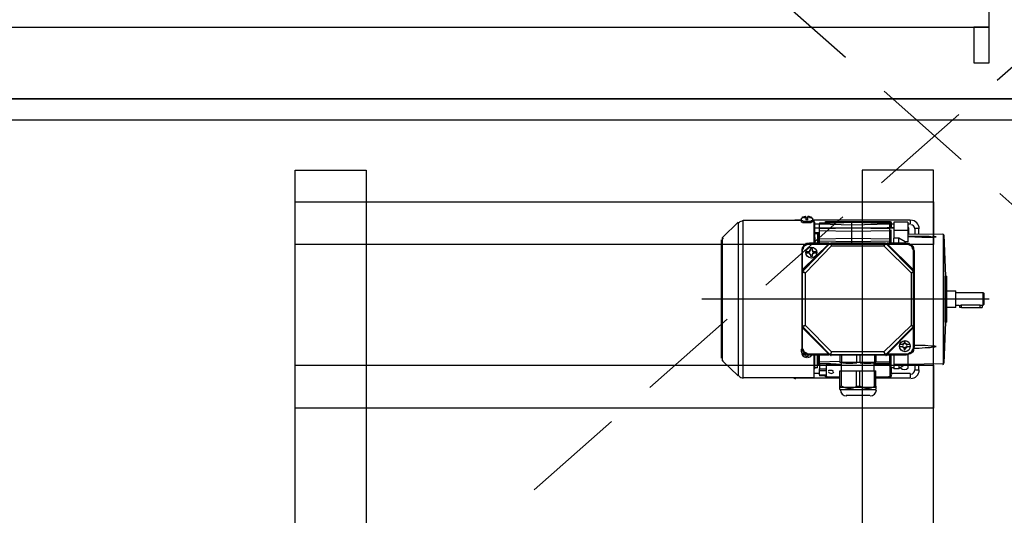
# Model space of a CAD drawing. Header units: millimetres. Extents: x -115221 to 194496, y -122556 to 375476.
# Tile 15 of 169: x 107851 to 108448, y -118982 to -118682. Entities that reach past the tile are written whole.
import ezdxf

# ---------------------------------------------------------------- set-up
doc = ezdxf.new("R2010")
doc.units = ezdxf.units.MM
doc.set_wipeout_variables(frame=1)
doc.linetypes.add('HIDDEN', pattern=[0.375, 0.25, -0.125])
doc.layers.add('AC-CHW AHU', color=1, linetype='Continuous')
doc.layers.add('AC-TRAP DOOR', color=36, linetype='Continuous')

# ---------------------------------------------------------------- blocks, each defined once
blk = doc.blocks.new('4TR (1600 CFM) LHS')
blk.add_wipeout([(-19.486, 0), (-19.486, 10.166), (-20.514, 10.166), (-20.514, 12.665), (-21.154, 12.665), (-21.154, 10.841), (-21.309, 10.841), (-21.309, 12.844), (-20.514, 12.844), (-20.514, 24.645), (-21.309, 24.645), (-21.309, 26.636), (-21.154, 26.636), (-21.154, 24.812), (-20.514, 24.812), (-20.514, 27.311), (-19.486, 27.311), (-19.486, 38.311), (-7.293, 38.311), (-7.293, 40.039), (6.265, 40.039), (6.265, 38.311), (19.486, 38.311), (19.486, 0.078)]).dxf.layer = 'AC-CHW AHU'
at = {"layer": 'AC-CHW AHU', "color": 8}
for points in [[(-8.136, 33.905), (-8.136, 13.273), (-6.432, 13.273), (-6.432, 33.905)], [(7.108, 33.905), (7.108, 13.273), (5.41, 13.273), (5.41, 33.905)], [(-8.136, 18.952), (7.108, 18.952), (7.108, 17.93), (-8.136, 17.93)], [(-7.126, 18.127), (-7.126, 18.127)], [(-5.608, 18.216), (-5.608, 18.216)], [(-4.842, 18.234), (-4.842, 18.234)], [(-7.461, 17.912), (-7.461, 17.912)], [(-5.745, 18.067), (-5.745, 18.067)], [(-5.625, 18.067), (-5.625, 18.067)], [(-5.578, 17.912), (-5.578, 17.912)], [(-6.988, 17.684), (-6.988, 17.684)], [(-6.988, 17.684), (-6.988, 17.684)], [(-6.755, 17.864), (-6.755, 17.864)], [(-5.9, 17.864), (-5.9, 17.864)], [(-5.685, 17.684), (-5.685, 17.684)], [(-5.685, 17.684), (-5.685, 17.684)], [(-5.147, 17.696), (-5.147, 17.696)], [(-5.135, 17.696), (-5.135, 17.696)], [(-5.087, 17.696), (-5.087, 17.696)], [(-5.087, 17.696), (-5.087, 17.696)], [(-5.087, 17.696), (-5.087, 17.696)], [(-5.075, 17.684), (-5.075, 17.684)], [(-5.075, 17.684), (-5.075, 17.684)], [(-5.075, 17.684), (-5.075, 17.684)], [(-7.491, 17.499), (-7.491, 17.499)], [(-7.491, 17.481), (-7.491, 17.481)], [(-7.491, 17.439), (-7.491, 17.439)], [(-7.491, 17.439), (-7.491, 17.439)], [(-7.461, 17.421), (-7.461, 17.421)], [(-7.431, 17.421), (-7.431, 17.421)], [(-7.401, 17.499), (-7.401, 17.499)], [(-7.401, 17.481), (-7.401, 17.481)], [(-7.401, 17.439), (-7.401, 17.439)], [(-7.401, 17.439), (-7.401, 17.439)], [(-4.998, 17.499), (-4.998, 17.499)], [(-7.658, 17.009), (-7.658, 17.009)], [(-7.658, 17.009), (-7.658, 17.009)], [(-5.01, 17.039), (-5.01, 17.039)], [(-4.998, 17.039), (-4.998, 17.039)], [(-7.658, 15.706), (-7.658, 15.706)], [(-7.658, 15.694), (-7.658, 15.694)], [(-4.998, 15.706), (-4.998, 15.706)], [(-4.998, 15.706), (-4.998, 15.706)], [(-4.998, 15.694), (-4.998, 15.694)], [(-8.136, 15.048), (7.108, 15.048), (7.108, 14.026), (-8.136, 14.026)], [(-5.255, 15.251), (-5.255, 15.251)], [(-5.243, 15.281), (-5.243, 15.281)], [(-5.243, 15.281), (-5.243, 15.281)], [(-5.243, 15.186), (-5.243, 15.186)], [(-5.243, 15.186), (-5.243, 15.186)], [(-5.195, 15.281), (-5.195, 15.281)], [(-5.195, 15.186), (-5.195, 15.186)], [(-4.998, 15.203), (-4.998, 15.203)], [(-6.988, 15.018), (-6.988, 15.018)], [(-6.988, 15.018), (-6.988, 15.018)], [(-6.988, 15.018), (-6.988, 15.018)], [(-6.988, 15.018), (-6.988, 15.018)], [(-5.685, 15.018), (-5.685, 15.018)], [(-5.637, 15.036), (-5.637, 15.036)], [(-5.637, 15.018), (-5.637, 15.018)], [(-5.165, 14.39), (-5.165, 14.39)], [(-5.147, 14.39), (-5.147, 14.39)], [(-5.147, 14.39), (-5.147, 14.39)], [(-5.147, 14.39), (-5.147, 14.39)], [(-5.147, 14.379), (-5.147, 14.379)], [(-5.147, 14.379), (-5.147, 14.379)], [(-5.147, 14.379), (-5.147, 14.379)], [(-5.135, 14.379), (-5.135, 14.379)], [(-5.135, 14.379), (-5.135, 14.379)], [(-5.087, 14.39), (-5.087, 14.39)], [(-5.087, 14.39), (-5.087, 14.39)], [(-5.087, 14.379), (-5.087, 14.379)], [(-5.087, 14.379), (-5.087, 14.379)], [(-5.087, 14.379), (-5.087, 14.379)], [(-5.075, 14.39), (-5.075, 14.39)], [(-5.075, 14.39), (-5.075, 14.39)], [(-5.075, 14.39), (-5.075, 14.39)], [(-5.075, 14.39), (-5.075, 14.39)], [(-5.075, 14.379), (-5.075, 14.379)], [(-5.075, 14.379), (-5.075, 14.379)], [(-5.075, 14.379), (-5.075, 14.379)], [(-4.842, 14.468), (-4.842, 14.468)], [(-18.464, 11.568), (-18.464, 12.076), (18.458, 12.076), (18.458, 11.568)], [(-9.463, 9.858), (-9.099, 9.858), (-9.099, 10.713), (-9.463, 10.713)], [(17.938, 3.671), (17.938, 9.858), (-9.463, 9.858), (-9.463, 3.671)]]:
    blk.add_lwpolyline(points, close=True, dxfattribs=at)
for points in [[(-6.05, 18.647), (-6.618, 18.647), (-6.618, 18.647)], [(-5.9, 18.509), (-6.755, 18.509), (-6.755, 18.509)], [(-6.755, 18.462), (-6.755, 18.509), (-6.755, 18.509)], [(-6.755, 18.462), (-6.54, 18.462), (-6.54, 18.462)], [(-6.755, 18.432), (-6.755, 18.462), (-6.755, 18.462)], [(-6.725, 18.432), (-6.755, 18.432), (-6.755, 18.432)], [(-6.755, 18.432), (-6.755, 18.067), (-6.755, 18.067)], [(-6.725, 18.432), (-6.725, 18.067), (-6.725, 18.067)], [(-6.54, 18.462), (-6.116, 18.462), (-6.116, 18.462)], [(-6.295, 18.432), (-6.373, 18.432), (-6.373, 18.432)], [(-6.373, 18.432), (-6.373, 18.067), (-6.373, 18.067)], [(-6.295, 18.432), (-6.295, 18.067), (-6.295, 18.067)], [(-6.116, 18.462), (-5.9, 18.462), (-5.9, 18.462)], [(-5.9, 18.432), (-5.942, 18.432), (-5.942, 18.432)], [(-5.942, 18.432), (-5.942, 18.067), (-5.942, 18.067)], [(-5.9, 18.509), (-5.9, 18.462), (-5.9, 18.462)], [(-5.9, 18.462), (-5.9, 18.432), (-5.9, 18.432)], [(-5.9, 18.432), (-5.9, 18.067), (-5.9, 18.067)], [(-6.755, 18.234), (-7.58, 18.234), (-7.58, 18.234)], [(-7.58, 18.127), (-7.58, 18.234), (-7.58, 18.234)], [(-7.58, 18.127), (-7.126, 18.127), (-7.126, 18.127)], [(-7.126, 17.989), (-7.126, 18.127), (-7.126, 18.127)], [(-7.126, 18.127), (-7.09, 17.93), (-7.09, 17.93)], [(-7.078, 18.205), (-7.108, 18.205), (-7.108, 18.205)], [(-7.09, 18.097), (-7.108, 18.205), (-7.108, 18.205)], [(-7.09, 18.205), (-7.078, 18.205), (-7.06, 18.205), (-7.06, 18.216), (-7.048, 18.216)], [(-7.09, 17.941), (-7.09, 18.205), (-7.09, 18.205)], [(-7.048, 18.216), (-6.755, 18.216), (-6.755, 18.216)], [(-4.842, 18.234), (-5.9, 18.234), (-5.9, 18.234)], [(-5.9, 18.216), (-5.608, 18.216), (-5.608, 18.216)], [(-5.608, 18.216), (-5.596, 18.216), (-5.596, 18.205), (-5.578, 18.205)], [(-5.578, 18.205), (-5.578, 17.941), (-5.578, 17.941)], [(-5.56, 18.205), (-5.578, 18.205), (-5.578, 18.205)], [(-5.578, 18.187), (-5.41, 18.187), (-5.41, 18.187)], [(-5.41, 18.157), (-5.578, 18.157), (-5.578, 18.157)], [(-5.56, 18.205), (-5.56, 18.187), (-5.56, 18.187)], [(-5.41, 18.157), (-5.41, 18.187), (-5.41, 18.187)], [(-5.41, 18.157), (-5.41, 18.067), (-5.41, 18.067)], [(-5.41, 18.127), (-5.285, 18.127), (-5.285, 18.127)], [(-5.285, 18.234), (-5.285, 17.684), (-5.285, 17.684)], [(-5.285, 18.234), (-3.587, 18.234), (-3.587, 18.234)], [(-3.587, 18.234), (-3.587, 14.468), (-3.587, 14.468)], [(-3.467, 14.516), (-3.467, 18.187), (-3.467, 18.187)], [(-3.467, 18.187), (-3.097, 17.822), (-3.097, 17.822)], [(-8.423, 16.901), (-8.381, 17.882), (-8.381, 17.882)], [(-8.381, 17.882), (-8.381, 14.821), (-8.381, 14.821)], [(-8.363, 17.9), (-7.461, 17.912), (-7.461, 17.912)], [(-8.363, 14.803), (-8.363, 17.9), (-8.363, 17.9)], [(-7.784, 18.037), (-7.784, 17.912), (-7.784, 17.912)], [(-7.688, 18.037), (-7.784, 18.037), (-7.784, 18.037)], [(-7.688, 17.912), (-7.688, 18.037), (-7.688, 18.037)], [(-7.521, 17.912), (-7.521, 17.989), (-7.521, 17.989)], [(-7.521, 17.684), (-7.521, 17.912), (-7.521, 17.912)], [(-7.521, 17.912), (-7.186, 17.912), (-7.186, 17.912)], [(-7.461, 17.912), (-7.305, 18.019), (-7.305, 18.019)], [(-7.305, 17.912), (-7.305, 18.019), (-7.305, 18.019)], [(-7.305, 18.019), (-7.186, 18.019), (-7.186, 18.019)], [(-7.186, 17.912), (-7.186, 18.019), (-7.186, 18.019)], [(-7.186, 17.989), (-7.126, 17.989), (-7.126, 17.989)], [(-7.186, 17.684), (-7.186, 17.912), (-7.186, 17.912)], [(-7.126, 17.989), (-7.126, 17.684), (-7.126, 17.684)], [(-7.126, 17.912), (-7.108, 17.912), (-7.108, 17.912)], [(-7.108, 17.93), (-7.108, 17.684), (-7.108, 17.684)], [(-7.108, 17.93), (-7.09, 17.93), (-7.09, 17.93)], [(-7.048, 17.93), (-7.06, 17.93), (-7.078, 17.93), (-7.09, 17.941)], [(-7.09, 17.941), (-7.09, 17.912), (-7.09, 17.912)], [(-7.09, 17.9), (-7.09, 17.912), (-7.09, 17.912)], [(-7.048, 17.912), (-7.06, 17.912), (-7.078, 17.912), (-7.09, 17.912)], [(-7.09, 17.9), (-7.09, 17.852), (-7.09, 17.852)], [(-7.09, 17.9), (-6.893, 17.9), (-6.707, 17.9)], [(-7.048, 17.912), (-7.048, 17.93), (-7.048, 17.93)], [(-6.707, 17.93), (-7.048, 17.93), (-7.048, 17.93)], [(-6.707, 17.912), (-7.048, 17.912), (-7.048, 17.912)], [(-6.725, 18.067), (-6.755, 18.067), (-6.755, 18.067)], [(-6.373, 18.067), (-6.725, 18.067), (-6.725, 18.067)], [(-6.707, 17.864), (-6.707, 18.067), (-6.707, 18.067)], [(-6.295, 18.067), (-6.373, 18.067), (-6.373, 18.067)], [(-5.942, 18.067), (-6.295, 18.067), (-6.295, 18.067)], [(-5.9, 18.067), (-5.942, 18.067), (-5.942, 18.067)], [(-5.942, 18.067), (-5.942, 17.864), (-5.942, 17.864)], [(-5.608, 17.93), (-5.942, 17.93), (-5.942, 17.93)], [(-5.942, 17.912), (-5.685, 17.9), (-5.41, 17.9)], [(-5.608, 17.912), (-5.942, 17.912), (-5.942, 17.912)], [(-5.625, 18.067), (-5.637, 18.067), (-5.637, 18.049), (-5.655, 18.049), (-5.667, 18.049), (-5.685, 18.049), (-5.703, 18.049), (-5.715, 18.049), (-5.715, 18.067), (-5.733, 18.067), (-5.745, 18.067)], [(-5.578, 17.941), (-5.578, 17.93), (-5.596, 17.93), (-5.608, 17.93)], [(-5.608, 17.93), (-5.608, 17.912), (-5.608, 17.912)], [(-5.578, 17.912), (-5.596, 17.912), (-5.608, 17.912)], [(-5.578, 18.067), (-5.41, 18.067), (-5.41, 18.067)], [(-5.41, 18.019), (-5.578, 18.019), (-5.578, 18.019)], [(-5.578, 17.912), (-5.578, 17.941), (-5.578, 17.941)], [(-5.41, 18.067), (-5.41, 18.019), (-5.41, 18.019)], [(-5.41, 17.9), (-5.41, 18.019), (-5.41, 18.019)], [(-5.41, 17.93), (-5.392, 17.93), (-5.392, 17.93)], [(-5.41, 17.9), (-5.41, 17.852), (-5.41, 17.852)], [(-5.392, 17.93), (-5.392, 17.684), (-5.392, 17.684)], [(-5.392, 17.912), (-5.362, 17.912), (-5.362, 17.912)], [(-5.362, 17.989), (-5.362, 17.684), (-5.362, 17.684)], [(-5.362, 17.989), (-5.303, 17.989), (-5.303, 17.989)], [(-5.303, 18.019), (-5.303, 17.9), (-5.303, 17.9)], [(-5.303, 18.019), (-5.285, 18.019), (-5.285, 18.019)], [(-5.285, 17.9), (-5.303, 17.9), (-5.303, 17.9)], [(-5.303, 17.9), (-5.303, 17.684), (-5.303, 17.684)], [(-7.676, 17.499), (-7.658, 17.529), (-7.658, 17.577), (-7.646, 17.607), (-7.616, 17.637), (-7.58, 17.655), (-7.55, 17.666), (-7.521, 17.684), (-7.473, 17.684)], [(-6.988, 17.684), (-7.658, 17.009), (-7.658, 17.009)], [(-7.658, 17.009), (-6.988, 17.684), (-6.988, 17.684)], [(-7.658, 17.499), (-7.658, 17.529), (-7.646, 17.559), (-7.628, 17.607), (-7.616, 17.619), (-7.58, 17.655), (-7.55, 17.666), (-7.509, 17.684), (-7.473, 17.684)], [(-7.03, 17.666), (-7.646, 17.039), (-7.646, 17.039)], [(-7.646, 17.499), (-7.646, 17.529), (-7.628, 17.559), (-7.616, 17.589), (-7.598, 17.619), (-7.568, 17.637), (-7.538, 17.655), (-7.509, 17.666), (-7.473, 17.666)], [(-7.473, 17.684), (-7.479, 17.684), (-7.479, 17.684)], [(-7.473, 17.684), (-5.177, 17.684), (-5.177, 17.684)], [(-7.03, 17.684), (-7.473, 17.684), (-7.473, 17.684)], [(-7.473, 17.666), (-7.473, 17.684), (-7.473, 17.684)], [(-7.473, 17.666), (-7.03, 17.666), (-7.03, 17.666)], [(-7.09, 17.852), (-7.09, 17.684), (-7.09, 17.684)], [(-6.755, 17.852), (-7.09, 17.852), (-7.09, 17.852)], [(-7.03, 17.684), (-7.018, 17.684), (-7, 17.684), (-6.988, 17.684)], [(-7.03, 17.666), (-7.03, 17.684), (-7.03, 17.684)], [(-7.03, 17.666), (-7.018, 17.666), (-7, 17.666), (-7, 17.684), (-6.988, 17.684)], [(-6.953, 17.607), (-6.988, 17.684), (-6.988, 17.684)], [(-6.988, 17.684), (-6.953, 17.607), (-6.953, 17.607)], [(-5.685, 17.684), (-6.988, 17.684), (-6.988, 17.684)], [(-6.755, 17.864), (-6.54, 17.864), (-6.54, 17.864)], [(-6.755, 17.684), (-6.755, 17.864), (-6.755, 17.864)], [(-6.755, 17.864), (-6.725, 17.864), (-6.725, 17.864)], [(-6.725, 17.684), (-6.725, 17.864), (-6.725, 17.864)], [(-6.54, 17.864), (-6.116, 17.864), (-6.116, 17.864)], [(-6.373, 17.684), (-6.373, 17.864), (-6.373, 17.864)], [(-6.373, 17.864), (-6.295, 17.864), (-6.295, 17.864)], [(-6.295, 17.684), (-6.295, 17.864), (-6.295, 17.864)], [(-6.116, 17.864), (-5.9, 17.864), (-5.9, 17.864)], [(-5.942, 17.684), (-5.942, 17.864), (-5.942, 17.864)], [(-5.942, 17.864), (-5.9, 17.864), (-5.9, 17.864)], [(-5.9, 17.684), (-5.9, 17.864), (-5.9, 17.864)], [(-5.41, 17.852), (-5.9, 17.834), (-5.9, 17.834)], [(-5.703, 17.607), (-5.667, 17.684), (-5.667, 17.684)], [(-5.685, 17.684), (-5.703, 17.607), (-5.703, 17.607)], [(-5.685, 17.684), (-5.667, 17.684), (-5.655, 17.684), (-5.637, 17.684)], [(-5.667, 17.684), (-5.673, 17.684), (-5.673, 17.684)], [(-5.667, 17.684), (-5.673, 17.684), (-5.673, 17.684)], [(-5.01, 17.009), (-5.667, 17.684), (-5.667, 17.684)], [(-5.667, 17.684), (-4.998, 17.009), (-4.998, 17.009)], [(-5.667, 17.684), (-5.655, 17.666), (-5.637, 17.666)], [(-5.177, 17.684), (-5.637, 17.684), (-5.637, 17.684)], [(-5.637, 17.684), (-5.637, 17.666), (-5.637, 17.666)], [(-5.01, 17.039), (-5.637, 17.666), (-5.637, 17.666)], [(-5.637, 17.666), (-5.177, 17.666), (-5.177, 17.666)], [(-5.41, 17.852), (-5.41, 17.684), (-5.41, 17.684)], [(-5.177, 17.684), (-5.183, 17.684), (-5.183, 17.684)], [(-5.177, 17.684), (-5.147, 17.684), (-5.105, 17.666), (-5.075, 17.655), (-5.04, 17.637), (-5.028, 17.607), (-5.01, 17.577), (-4.998, 17.529), (-4.998, 17.499)], [(-5.177, 17.684), (-5.147, 17.684), (-5.117, 17.666), (-5.087, 17.655), (-5.058, 17.619), (-5.028, 17.607), (-5.01, 17.559), (-4.998, 17.529), (-4.998, 17.499)], [(-5.177, 17.684), (-5.177, 17.666), (-5.177, 17.666)], [(-5.177, 17.666), (-5.147, 17.666), (-5.117, 17.655), (-5.087, 17.637), (-5.058, 17.619), (-5.04, 17.589), (-5.028, 17.559), (-5.01, 17.529), (-5.01, 17.499)], [(-5.135, 17.696), (-5.147, 17.696), (-5.147, 17.696)], [(-5.147, 17.696), (-5.135, 17.696), (-5.135, 17.696)], [(-5.147, 17.696), (-5.147, 17.684), (-5.147, 17.684)], [(-5.135, 17.726), (-5.117, 17.726), (-5.087, 17.726)], [(-5.135, 17.726), (-5.135, 17.696), (-5.135, 17.696)], [(-5.135, 17.684), (-5.135, 17.696), (-5.135, 17.696)], [(-5.087, 17.696), (-5.087, 17.726), (-5.087, 17.726)], [(-5.087, 17.666), (-5.087, 17.696), (-5.087, 17.696)], [(-5.075, 17.696), (-5.087, 17.696), (-5.087, 17.696)], [(-5.075, 17.666), (-5.087, 17.666), (-5.087, 17.666)], [(-5.075, 17.684), (-5.075, 17.696), (-5.075, 17.696)], [(-5.075, 17.655), (-5.075, 17.684), (-5.075, 17.684)], [(-5.01, 17.655), (-5.075, 17.655), (-5.075, 17.655)], [(-5.01, 17.637), (-5.01, 17.666), (-5.01, 17.666)], [(-3.097, 17.822), (-3.097, 14.881), (-3.097, 14.881)], [(-3.067, 14.94), (-3.067, 17.762), (-3.067, 17.762)], [(-7.676, 17.451), (-7.796, 17.451), (-7.933, 17.451), (-8.07, 17.469), (-8.136, 17.469), (-8.166, 17.469), (-8.178, 17.481), (-8.196, 17.481), (-8.178, 17.481), (-8.166, 17.499), (-8.118, 17.499), (-8.059, 17.517), (-7.933, 17.517), (-7.796, 17.529), (-7.658, 17.529)], [(-7.676, 17.499), (-7.658, 17.499), (-7.658, 17.499)], [(-7.676, 15.203), (-7.676, 17.499), (-7.676, 17.499)], [(-7.658, 17.499), (-7.658, 17.039), (-7.658, 17.039)], [(-7.646, 17.499), (-7.658, 17.499), (-7.658, 17.499)], [(-7.646, 17.039), (-7.646, 17.499), (-7.646, 17.499)], [(-7.598, 16.979), (-6.953, 17.607), (-6.953, 17.607)], [(-7.491, 17.481), (-7.568, 17.481), (-7.568, 17.481)], [(-7.568, 17.439), (-7.491, 17.439), (-7.491, 17.439)], [(-7.491, 17.499), (-7.491, 17.481), (-7.491, 17.481)], [(-7.473, 17.499), (-7.491, 17.499), (-7.491, 17.499)], [(-7.491, 17.439), (-7.491, 17.421), (-7.491, 17.421)], [(-7.491, 17.421), (-7.473, 17.421), (-7.473, 17.421)], [(-7.461, 17.499), (-7.473, 17.499), (-7.473, 17.499)], [(-7.473, 17.421), (-7.461, 17.421), (-7.461, 17.421)], [(-7.431, 17.559), (-7.461, 17.559), (-7.461, 17.559)], [(-7.461, 17.559), (-7.461, 17.517), (-7.461, 17.517)], [(-7.461, 17.517), (-7.461, 17.499), (-7.461, 17.499)], [(-7.461, 17.421), (-7.461, 17.362), (-7.461, 17.362)], [(-7.431, 17.517), (-7.431, 17.559), (-7.431, 17.559)], [(-7.431, 17.499), (-7.431, 17.517), (-7.431, 17.517)], [(-7.413, 17.499), (-7.431, 17.499), (-7.431, 17.499)], [(-7.431, 17.421), (-7.413, 17.421), (-7.413, 17.421)], [(-7.431, 17.362), (-7.431, 17.421), (-7.431, 17.421)], [(-7.401, 17.499), (-7.413, 17.499), (-7.413, 17.499)], [(-7.413, 17.421), (-7.401, 17.421), (-7.401, 17.421)], [(-7.401, 17.481), (-7.401, 17.499), (-7.401, 17.499)], [(-7.323, 17.481), (-7.401, 17.481), (-7.401, 17.481)], [(-7.401, 17.421), (-7.401, 17.439), (-7.401, 17.439)], [(-7.401, 17.439), (-7.323, 17.439), (-7.323, 17.439)], [(-6.953, 17.607), (-5.703, 17.607), (-5.703, 17.607)], [(-5.703, 17.607), (-5.075, 16.979), (-5.075, 16.979)], [(-5.01, 17.499), (-5.01, 17.039), (-5.01, 17.039)], [(-4.998, 17.499), (-5.01, 17.499), (-5.01, 17.499)], [(-4.98, 17.607), (-4.98, 17.589), (-4.98, 17.577), (-4.998, 17.559), (-4.998, 17.547)], [(-4.98, 17.577), (-4.98, 17.559), (-4.98, 17.547), (-4.998, 17.529)], [(-4.998, 17.499), (-4.998, 15.203), (-4.998, 15.203)], [(-4.998, 17.039), (-4.998, 17.499), (-4.998, 17.499)], [(-4.98, 17.607), (-4.98, 17.577), (-4.98, 17.577)], [(-7.461, 17.362), (-7.431, 17.362), (-7.431, 17.362)], [(-7.658, 16.997), (-7.658, 17.009), (-7.658, 17.027), (-7.658, 17.039)], [(-7.658, 17.039), (-7.646, 17.039), (-7.646, 17.039)], [(-7.658, 17.009), (-7.658, 17.027), (-7.646, 17.039)], [(-7.598, 16.979), (-7.658, 17.009), (-7.658, 17.009)], [(-7.658, 16.997), (-7.658, 15.706), (-7.658, 15.706)], [(-7.658, 16.997), (-7.598, 16.979), (-7.598, 16.979)], [(-7.658, 16.997), (-7.658, 16.991), (-7.658, 16.991)], [(-7.658, 16.997), (-7.658, 16.991), (-7.658, 16.991)], [(-7.598, 15.724), (-7.598, 16.979), (-7.598, 16.979)], [(-5.01, 17.009), (-5.075, 16.979), (-5.075, 16.979)], [(-5.075, 16.979), (-4.998, 16.997), (-4.998, 16.997)], [(-5.075, 16.979), (-5.075, 15.724), (-5.075, 15.724)], [(-5.01, 17.039), (-4.998, 17.039), (-4.998, 17.039)], [(-5.01, 17.039), (-5.01, 17.027), (-5.01, 17.009), (-4.998, 17.009)], [(-4.998, 17.009), (-5.01, 17.009), (-5.01, 17.009)], [(-4.998, 17.039), (-4.998, 17.027), (-4.998, 17.009), (-4.998, 16.997)], [(-4.998, 15.706), (-4.998, 16.997), (-4.998, 16.997)], [(-4.998, 16.997), (-4.998, 16.991), (-4.998, 16.991)], [(-8.453, 16.901), (-8.453, 15.801), (-8.453, 15.801)], [(-8.453, 16.901), (-8.423, 16.901), (-8.423, 16.901)], [(-8.423, 16.901), (-8.423, 15.801), (-8.423, 15.801)], [(-9.344, 16.471), (-9.314, 16.507), (-9.314, 16.507)], [(-9.344, 16.471), (-9.344, 16.232), (-9.344, 16.232)], [(-9.314, 16.196), (-9.314, 16.507), (-9.314, 16.507)], [(-9.314, 16.507), (-9.296, 16.507), (-9.296, 16.507)], [(-9.248, 16.549), (-9.296, 16.549), (-9.296, 16.549)], [(-9.296, 16.507), (-9.296, 16.549), (-9.296, 16.549)], [(-8.806, 16.549), (-9.248, 16.549), (-9.248, 16.549)], [(-9.248, 16.549), (-9.248, 16.489), (-9.248, 16.489)], [(-8.794, 16.489), (-9.248, 16.489), (-9.248, 16.489)], [(-8.806, 16.549), (-8.764, 16.549), (-8.764, 16.549)], [(-8.806, 16.549), (-8.806, 16.489), (-8.806, 16.489)], [(-8.764, 16.549), (-8.764, 16.507), (-8.764, 16.507)], [(-8.746, 16.507), (-8.668, 16.507), (-8.668, 16.507)], [(-8.668, 16.549), (-8.668, 16.154), (-8.668, 16.154)], [(-8.668, 16.549), (-8.453, 16.549), (-8.453, 16.549)], [(-9.463, 16.351), (-2.606, 16.351), (-2.606, 16.351)], [(-9.314, 16.196), (-9.344, 16.232), (-9.344, 16.232)], [(-8.668, 16.196), (-9.314, 16.196), (-9.314, 16.196)], [(-8.453, 16.154), (-8.668, 16.154), (-8.668, 16.154)], [(-8.423, 15.801), (-8.453, 15.801), (-8.453, 15.801)], [(-8.381, 14.821), (-8.423, 15.801), (-8.423, 15.801)], [(-7.658, 15.694), (-7.598, 15.724), (-7.598, 15.724)], [(-7.598, 15.724), (-7.658, 15.706), (-7.658, 15.706)], [(-7.658, 15.646), (-7.658, 15.664), (-7.658, 15.676), (-7.658, 15.694), (-7.658, 15.706)], [(-7.658, 15.694), (-6.988, 15.018), (-6.988, 15.018)], [(-6.988, 15.018), (-7.658, 15.694), (-7.658, 15.694)], [(-7.646, 15.646), (-7.646, 15.664), (-7.658, 15.664), (-7.658, 15.676), (-7.658, 15.694)], [(-7.658, 15.646), (-7.658, 15.203), (-7.658, 15.203)], [(-7.646, 15.646), (-7.658, 15.646), (-7.658, 15.646)], [(-7.646, 15.203), (-7.646, 15.646), (-7.646, 15.646)], [(-7.646, 15.646), (-7.03, 15.036), (-7.03, 15.036)], [(-6.953, 15.084), (-7.598, 15.724), (-7.598, 15.724)], [(-5.075, 15.724), (-5.703, 15.084), (-5.703, 15.084)], [(-5.667, 15.018), (-5.01, 15.694), (-5.01, 15.694)], [(-4.998, 15.694), (-5.667, 15.018), (-5.667, 15.018)], [(-5.637, 15.036), (-5.01, 15.646), (-5.01, 15.646)], [(-4.998, 15.706), (-5.075, 15.724), (-5.075, 15.724)], [(-5.075, 15.724), (-5.01, 15.694), (-5.01, 15.694)], [(-5.01, 15.694), (-4.998, 15.694), (-4.998, 15.694)], [(-4.998, 15.694), (-5.01, 15.694), (-5.01, 15.676), (-5.01, 15.664), (-5.01, 15.646)], [(-5.01, 15.646), (-5.01, 15.203), (-5.01, 15.203)], [(-4.998, 15.646), (-5.01, 15.646), (-5.01, 15.646)], [(-4.998, 15.706), (-4.998, 15.694), (-4.998, 15.676), (-4.998, 15.664), (-4.998, 15.646)], [(-4.998, 15.203), (-4.998, 15.646), (-4.998, 15.646)], [(-5.195, 15.323), (-5.243, 15.323), (-5.243, 15.323)], [(-5.243, 15.323), (-5.243, 15.281), (-5.243, 15.281)], [(-5.195, 15.281), (-5.195, 15.323), (-5.195, 15.323)], [(-7.473, 15.018), (-7.521, 15.018), (-7.55, 15.018), (-7.58, 15.048), (-7.616, 15.066), (-7.646, 15.096), (-7.658, 15.126), (-7.658, 15.156), (-7.676, 15.203)], [(-7.658, 15.203), (-7.676, 15.203), (-7.676, 15.203)], [(-7.473, 15.018), (-7.509, 15.018), (-7.55, 15.036), (-7.58, 15.048), (-7.616, 15.066), (-7.628, 15.096), (-7.646, 15.126), (-7.658, 15.174), (-7.658, 15.203)], [(-7.658, 15.203), (-7.646, 15.203), (-7.646, 15.203)], [(-7.473, 15.036), (-7.509, 15.036), (-7.538, 15.048), (-7.568, 15.066), (-7.598, 15.084), (-7.616, 15.114), (-7.628, 15.144), (-7.646, 15.174), (-7.646, 15.203)], [(-6.988, 15.018), (-6.953, 15.084), (-6.953, 15.084)], [(-6.953, 15.084), (-6.988, 15.018), (-6.988, 15.018)], [(-5.703, 15.084), (-6.953, 15.084), (-6.953, 15.084)], [(-5.667, 15.018), (-5.703, 15.084), (-5.703, 15.084)], [(-5.703, 15.084), (-5.685, 15.018), (-5.685, 15.018)], [(-5.255, 15.251), (-5.35, 15.251), (-5.35, 15.251)], [(-5.35, 15.221), (-5.255, 15.221), (-5.255, 15.221)], [(-5.243, 15.281), (-5.255, 15.281), (-5.255, 15.281)], [(-5.255, 15.281), (-5.255, 15.263), (-5.255, 15.263)], [(-5.255, 15.263), (-5.255, 15.251), (-5.255, 15.251)], [(-5.255, 15.221), (-5.255, 15.215), (-5.255, 15.215)], [(-5.255, 15.221), (-5.255, 15.203), (-5.255, 15.203)], [(-5.255, 15.203), (-5.255, 15.186), (-5.255, 15.186)], [(-5.255, 15.186), (-5.243, 15.186), (-5.243, 15.186)], [(-5.243, 15.186), (-5.243, 15.144), (-5.243, 15.144)], [(-5.243, 15.144), (-5.195, 15.144), (-5.195, 15.144)], [(-5.177, 15.281), (-5.195, 15.281), (-5.195, 15.281)], [(-5.195, 15.186), (-5.177, 15.186), (-5.177, 15.186)], [(-5.195, 15.144), (-5.195, 15.186), (-5.195, 15.186)], [(-5.177, 15.281), (-5.183, 15.281), (-5.183, 15.281)], [(-5.177, 15.186), (-5.183, 15.186), (-5.183, 15.186)], [(-5.177, 15.263), (-5.177, 15.281), (-5.177, 15.281)], [(-5.177, 15.251), (-5.177, 15.263), (-5.177, 15.263)], [(-5.165, 15.251), (-5.177, 15.251), (-5.177, 15.251)], [(-5.177, 15.203), (-5.177, 15.221), (-5.177, 15.221)], [(-5.177, 15.221), (-5.165, 15.221), (-5.165, 15.221)], [(-4.998, 15.203), (-4.998, 15.156), (-5.01, 15.126), (-5.028, 15.096), (-5.04, 15.066), (-5.075, 15.048), (-5.105, 15.018), (-5.147, 15.018), (-5.177, 15.018)], [(-5.01, 15.203), (-5.01, 15.174), (-5.028, 15.144), (-5.04, 15.114), (-5.058, 15.084), (-5.087, 15.066), (-5.117, 15.048), (-5.147, 15.036), (-5.177, 15.036)], [(-4.998, 15.203), (-4.998, 15.174), (-5.01, 15.126), (-5.028, 15.096), (-5.058, 15.066), (-5.087, 15.048), (-5.117, 15.036), (-5.147, 15.018), (-5.177, 15.018)], [(-5.177, 15.186), (-5.177, 15.203), (-5.177, 15.203)], [(-5.087, 15.251), (-5.165, 15.251), (-5.165, 15.251)], [(-5.165, 15.221), (-5.087, 15.221), (-5.087, 15.221)], [(-4.998, 15.203), (-5.01, 15.203), (-5.01, 15.203)], [(-7.521, 14.839), (-7.855, 14.851), (-8.029, 14.851), (-8.118, 14.869), (-8.148, 14.869), (-8.178, 14.869), (-8.196, 14.869), (-8.178, 14.869), (-8.166, 14.869), (-8.148, 14.869), (-8.1, 14.881), (-8.029, 14.881), (-7.855, 14.881), (-7.521, 14.869)], [(-7.521, 14.713), (-7.521, 14.988), (-7.521, 14.988)], [(-7.521, 14.988), (-7.461, 14.988), (-7.461, 14.988)], [(-7.473, 15.018), (-7.479, 15.018), (-7.479, 15.018)], [(-7.03, 15.036), (-7.473, 15.036), (-7.473, 15.036)], [(-7.473, 15.018), (-7.473, 15.036), (-7.473, 15.036)], [(-5.177, 15.018), (-7.473, 15.018), (-7.473, 15.018)], [(-7.473, 15.018), (-7.03, 15.018), (-7.03, 15.018)], [(-7.461, 15.018), (-7.461, 14.988), (-7.461, 14.988)], [(-7.461, 14.988), (-7.305, 14.899), (-7.305, 14.899)], [(-7.305, 15.018), (-7.305, 14.899), (-7.305, 14.899)], [(-7.305, 14.899), (-7.186, 14.899), (-7.186, 14.899)], [(-7.186, 15.018), (-7.186, 14.899), (-7.186, 14.899)], [(-7.186, 14.713), (-7.186, 14.899), (-7.186, 14.899)], [(-7.126, 15.018), (-7.126, 14.701), (-7.126, 14.701)], [(-7.108, 15.018), (-7.108, 14.791), (-7.108, 14.791)], [(-7.09, 15.018), (-7.09, 14.958), (-7.09, 14.958)], [(-6.187, 14.976), (-7.09, 14.958), (-7.09, 14.958)], [(-7.09, 14.958), (-7.09, 14.911), (-7.09, 14.911)], [(-7.09, 14.911), (-7.09, 14.713), (-7.09, 14.713)], [(-6.187, 14.899), (-7.09, 14.911), (-7.09, 14.911)], [(-6.988, 15.018), (-7, 15.018), (-7.018, 15.036), (-7.03, 15.036)], [(-7.03, 15.018), (-7.03, 15.036), (-7.03, 15.036)], [(-6.988, 15.018), (-7, 15.018), (-7.018, 15.018), (-7.03, 15.018)], [(-6.988, 15.018), (-5.685, 15.018), (-5.685, 15.018)], [(-6.187, 15.018), (-6.187, 14.976), (-6.187, 14.976)], [(-6.187, 14.976), (-6.187, 14.899), (-6.187, 14.899)], [(-5.41, 14.958), (-6.187, 14.976), (-6.187, 14.976)], [(-5.41, 14.911), (-6.187, 14.899), (-6.187, 14.899)], [(-6.187, 14.899), (-6.187, 14.731), (-6.187, 14.731)], [(-5.637, 15.018), (-5.655, 15.018), (-5.667, 15.018), (-5.685, 15.018)], [(-5.667, 15.018), (-5.673, 15.018), (-5.673, 15.018)], [(-5.637, 15.036), (-5.655, 15.036), (-5.655, 15.018), (-5.667, 15.018)], [(-5.177, 15.036), (-5.637, 15.036), (-5.637, 15.036)], [(-5.637, 15.036), (-5.637, 15.018), (-5.637, 15.018)], [(-5.637, 15.018), (-5.177, 15.018), (-5.177, 15.018)], [(-5.41, 15.018), (-5.41, 14.958), (-5.41, 14.958)], [(-5.41, 14.958), (-5.41, 14.911), (-5.41, 14.911)], [(-5.41, 14.911), (-5.41, 14.713), (-5.41, 14.713)], [(-5.392, 15.018), (-5.392, 14.773), (-5.392, 14.773)], [(-5.362, 14.791), (-5.362, 15.018), (-5.362, 15.018)], [(-5.303, 14.881), (-5.303, 15.018), (-5.303, 15.018)], [(-5.303, 14.881), (-5.303, 14.701), (-5.303, 14.701)], [(-5.303, 14.881), (-5.285, 14.881), (-5.285, 14.881)], [(-5.285, 15.018), (-5.285, 14.468), (-5.285, 14.468)], [(-5.177, 15.018), (-5.183, 15.018), (-5.183, 15.018)], [(-5.177, 15.018), (-5.177, 15.036), (-5.177, 15.036)], [(-3.097, 14.881), (-3.467, 14.516), (-3.467, 14.516)], [(-7.55, 14.791), (-8.363, 14.803), (-8.363, 14.803)], [(-7.784, 14.791), (-7.784, 14.665), (-7.784, 14.665)], [(-7.784, 14.665), (-7.688, 14.665), (-7.688, 14.665)], [(-7.688, 14.665), (-7.688, 14.791), (-7.688, 14.791)], [(-7.55, 14.791), (-7.55, 14.653), (-7.55, 14.653)], [(-7.55, 14.791), (-7.521, 14.791), (-7.521, 14.791)], [(-7.55, 14.773), (-7.521, 14.773), (-7.521, 14.773)], [(-7.521, 14.653), (-7.55, 14.653), (-7.55, 14.653)], [(-7.55, 14.653), (-7.521, 14.653), (-7.521, 14.653)], [(-7.521, 14.516), (-7.521, 14.713), (-7.521, 14.713)], [(-7.521, 14.713), (-7.186, 14.713), (-7.186, 14.713)], [(-7.186, 14.516), (-7.186, 14.713), (-7.186, 14.713)], [(-7.03, 14.653), (-7.186, 14.653), (-7.186, 14.653)], [(-7.186, 14.653), (-7.03, 14.653), (-7.03, 14.653)], [(-7.126, 14.791), (-7.09, 14.791), (-7.09, 14.791)], [(-7.108, 14.791), (-7.126, 14.791), (-7.126, 14.791)], [(-7.126, 14.773), (-7.09, 14.773), (-7.09, 14.773)], [(-7.126, 14.576), (-7.126, 14.653), (-7.126, 14.653)], [(-7.126, 14.653), (-7.126, 14.576), (-7.126, 14.576)], [(-7.108, 14.498), (-7.09, 14.606), (-7.09, 14.606)], [(-6.187, 14.731), (-7.09, 14.713), (-7.09, 14.713)], [(-7.09, 14.713), (-7.09, 14.665), (-7.09, 14.665)], [(-6.187, 14.653), (-7.09, 14.665), (-7.09, 14.665)], [(-7.09, 14.653), (-7.09, 14.558), (-7.09, 14.558)], [(-7.03, 14.665), (-7.03, 14.653), (-7.03, 14.653)], [(-5.303, 14.653), (-7.03, 14.653), (-7.03, 14.653)], [(-6.187, 14.731), (-6.187, 14.653), (-6.187, 14.653)], [(-5.41, 14.713), (-6.187, 14.731), (-6.187, 14.731)], [(-5.41, 14.665), (-6.187, 14.653), (-6.187, 14.653)], [(-6.187, 14.653), (-6.187, 14.576), (-6.187, 14.576)], [(-5.41, 14.773), (-5.303, 14.773), (-5.303, 14.773)], [(-5.41, 14.713), (-5.41, 14.665), (-5.41, 14.665)], [(-5.41, 14.653), (-5.41, 14.558), (-5.41, 14.558)], [(-5.362, 14.791), (-5.392, 14.791), (-5.392, 14.791)], [(-5.362, 14.791), (-5.303, 14.791), (-5.303, 14.791)], [(-5.362, 14.773), (-5.362, 14.791), (-5.362, 14.791)], [(-5.285, 14.701), (-5.303, 14.701), (-5.303, 14.701)], [(-5.303, 14.701), (-5.303, 14.516), (-5.303, 14.516)], [(-7.58, 14.468), (-7.58, 14.558), (-7.58, 14.558)], [(-7.521, 14.558), (-7.58, 14.558), (-7.58, 14.558)], [(-7.58, 14.468), (-5.255, 14.468), (-5.255, 14.468)], [(-7.521, 14.516), (-7.186, 14.516), (-7.186, 14.516)], [(-7.126, 14.558), (-7.186, 14.558), (-7.186, 14.558)], [(-7.126, 14.558), (-7.126, 14.576), (-7.126, 14.576)], [(-5.56, 14.498), (-7.108, 14.498), (-7.108, 14.498)], [(-6.187, 14.576), (-7.09, 14.558), (-7.09, 14.558)], [(-7.09, 14.558), (-7.09, 14.546), (-7.09, 14.546)], [(-7.09, 14.528), (-7.09, 14.546), (-7.09, 14.546)], [(-6.187, 14.516), (-7.09, 14.546), (-7.09, 14.546)], [(-6.187, 14.516), (-7.09, 14.528), (-7.09, 14.528)], [(-6.187, 14.516), (-6.193, 14.516), (-6.193, 14.516)], [(-6.187, 14.576), (-6.187, 14.516), (-6.187, 14.516)], [(-5.41, 14.558), (-6.187, 14.576), (-6.187, 14.576)], [(-5.41, 14.546), (-6.187, 14.516), (-6.187, 14.516)], [(-5.41, 14.528), (-6.187, 14.516), (-6.187, 14.516)], [(-5.56, 14.516), (-5.56, 14.498), (-5.56, 14.498)], [(-5.41, 14.558), (-5.41, 14.546), (-5.41, 14.546)], [(-5.303, 14.558), (-5.41, 14.558), (-5.41, 14.558)], [(-5.41, 14.528), (-5.41, 14.546), (-5.41, 14.546)], [(-5.285, 14.516), (-5.303, 14.516), (-5.303, 14.516)], [(-5.255, 14.468), (-5.285, 14.468), (-5.285, 14.468)], [(-5.255, 14.498), (-5.243, 14.516), (-5.225, 14.516), (-5.213, 14.528), (-5.195, 14.528), (-5.165, 14.528), (-5.135, 14.528), (-5.117, 14.528), (-5.087, 14.528), (-5.058, 14.528), (-5.04, 14.528), (-5.01, 14.528), (-4.998, 14.516), (-4.98, 14.516), (-4.98, 14.498)], [(-5.255, 14.468), (-5.243, 14.486), (-5.225, 14.486), (-5.213, 14.486), (-5.195, 14.498), (-5.177, 14.498), (-5.147, 14.498), (-5.135, 14.498), (-5.105, 14.498), (-5.075, 14.498), (-5.058, 14.498), (-5.028, 14.498), (-5.01, 14.486), (-4.998, 14.486), (-4.98, 14.486), (-4.98, 14.468)], [(-5.255, 14.468), (-5.255, 14.498), (-5.255, 14.498)], [(-5.135, 14.379), (-5.147, 14.379), (-5.177, 14.379), (-5.195, 14.39), (-5.213, 14.39), (-5.225, 14.408), (-5.243, 14.42), (-5.243, 14.438), (-5.243, 14.456), (-5.255, 14.456), (-5.255, 14.468)], [(-5.213, 14.408), (-5.213, 14.39), (-5.213, 14.39)], [(-5.147, 14.39), (-5.165, 14.39), (-5.165, 14.39)], [(-5.165, 14.39), (-5.147, 14.39), (-5.147, 14.39)], [(-5.165, 14.379), (-5.147, 14.379), (-5.147, 14.379)], [(-5.147, 14.379), (-5.165, 14.379), (-5.165, 14.379)], [(-5.135, 14.39), (-5.147, 14.39), (-5.147, 14.39)], [(-5.147, 14.39), (-5.147, 14.379), (-5.147, 14.379)], [(-5.147, 14.39), (-5.135, 14.39), (-5.135, 14.39)], [(-5.147, 14.379), (-5.135, 14.379), (-5.135, 14.379)], [(-5.135, 14.379), (-5.147, 14.379), (-5.147, 14.379)], [(-5.135, 14.456), (-5.117, 14.456), (-5.087, 14.456)], [(-5.135, 14.456), (-5.135, 14.39), (-5.135, 14.39)], [(-5.087, 14.408), (-5.117, 14.408), (-5.135, 14.408)], [(-5.135, 14.39), (-5.135, 14.379), (-5.135, 14.379)], [(-4.98, 14.468), (-4.98, 14.456), (-4.98, 14.438), (-4.98, 14.42), (-4.998, 14.42), (-4.998, 14.408), (-5.01, 14.408), (-5.01, 14.39), (-5.028, 14.39), (-5.058, 14.379), (-5.075, 14.379), (-5.087, 14.379)], [(-5.087, 14.39), (-5.087, 14.456), (-5.087, 14.456)], [(-5.087, 14.39), (-5.087, 14.379), (-5.087, 14.379)], [(-5.075, 14.39), (-5.087, 14.39), (-5.087, 14.39)], [(-5.087, 14.379), (-5.075, 14.379), (-5.075, 14.379)], [(-5.075, 14.39), (-5.075, 14.379), (-5.075, 14.379)], [(-5.01, 14.39), (-5.01, 14.408), (-5.01, 14.408)], [(-4.98, 14.498), (-4.98, 14.468), (-4.98, 14.468)], [(-4.98, 14.468), (-4.842, 14.468), (-4.842, 14.468)], [(-3.587, 14.468), (-4.98, 14.468), (-4.98, 14.468)]]:
    blk.add_lwpolyline(points, dxfattribs=at)
at = {"layer": 'AC-CHW AHU'}
blk.add_lwpolyline([(-18.464, 11.568), (18.458, 11.568), (18.458, 1.961), (-18.464, 1.961)], close=True, dxfattribs=at)
at = {"layer": 'AC-CHW AHU', "color": 8}
for points in [[(-6.624, 18.665), (-6.707, 18.665), (-6.773, 18.599), (-6.773, 18.515)], [(-5.912, 18.515), (-5.912, 18.599), (-5.978, 18.665), (-6.062, 18.665)], [(-6.558, 18.48), (-6.618, 18.48), (-6.678, 18.462), (-6.731, 18.432)], [(-6.385, 18.432), (-6.438, 18.462), (-6.498, 18.48), (-6.558, 18.48)], [(-6.128, 18.48), (-6.187, 18.48), (-6.247, 18.462), (-6.301, 18.432)], [(-5.954, 18.432), (-6.008, 18.462), (-6.068, 18.48), (-6.128, 18.48)], [(-7.592, 18.246), (-7.706, 18.246), (-7.796, 18.157), (-7.796, 18.043)], [(-7.592, 18.145), (-7.646, 18.145), (-7.688, 18.097), (-7.688, 18.043)], [(-7.114, 18.216), (-7.126, 18.199), (-7.138, 18.175), (-7.138, 18.145)], [(-5.691, 18.127), (-5.721, 18.127), (-5.745, 18.109), (-5.757, 18.085)], [(-5.631, 18.085), (-5.637, 18.109), (-5.667, 18.127), (-5.691, 18.127)], [(-5.56, 18.199), (-5.566, 18.205), (-5.572, 18.21), (-5.572, 18.216)], [(-4.8, 18.24), (-4.812, 18.246), (-4.83, 18.246), (-4.848, 18.246)], [(-3.485, 18.187), (-3.515, 18.216), (-3.551, 18.234), (-3.599, 18.234)], [(-8.357, 17.912), (-8.369, 17.912), (-8.375, 17.9), (-8.381, 17.888)], [(-7.353, 18.001), (-7.401, 18.049), (-7.485, 18.043), (-7.532, 17.995)], [(-6.552, 17.882), (-6.612, 17.882), (-6.672, 17.876), (-6.731, 17.87)], [(-6.385, 17.87), (-6.444, 17.876), (-6.504, 17.882), (-6.558, 17.882)], [(-6.128, 17.882), (-6.181, 17.882), (-6.241, 17.876), (-6.301, 17.87)], [(-5.96, 17.87), (-6.014, 17.876), (-6.074, 17.882), (-6.134, 17.882)], [(-6.994, 17.696), (-7, 17.696), (-7.006, 17.696), (-7.012, 17.69)], [(-6.994, 17.696), (-7, 17.696), (-7.006, 17.696), (-7.012, 17.69)], [(-5.679, 17.69), (-5.679, 17.696), (-5.685, 17.696), (-5.691, 17.696)], [(-5.679, 17.69), (-5.679, 17.696), (-5.685, 17.696), (-5.691, 17.696)], [(-5.135, 17.744), (-5.171, 17.738), (-5.201, 17.726), (-5.225, 17.702)], [(-4.98, 17.619), (-4.986, 17.684), (-5.034, 17.738), (-5.099, 17.744)], [(-5.016, 17.672), (-5.034, 17.678), (-5.052, 17.684), (-5.069, 17.684)], [(-5.016, 17.643), (-5.034, 17.649), (-5.052, 17.655), (-5.069, 17.655)], [(-3.085, 17.768), (-3.085, 17.792), (-3.091, 17.81), (-3.109, 17.828)], [(-7.58, 17.499), (-7.58, 17.481), (-7.58, 17.469), (-7.58, 17.457)], [(-7.497, 17.511), (-7.497, 17.505), (-7.503, 17.499), (-7.503, 17.499)], [(-7.503, 17.457), (-7.503, 17.451), (-7.497, 17.445), (-7.497, 17.445)], [(-7.473, 17.523), (-7.479, 17.523), (-7.479, 17.523), (-7.485, 17.517)], [(-7.485, 17.433), (-7.479, 17.433), (-7.479, 17.427), (-7.473, 17.427)], [(-7.419, 17.517), (-7.425, 17.523), (-7.425, 17.523), (-7.431, 17.523)], [(-7.431, 17.427), (-7.425, 17.427), (-7.425, 17.433), (-7.419, 17.433)], [(-7.401, 17.499), (-7.407, 17.499), (-7.407, 17.505), (-7.407, 17.511)], [(-7.407, 17.445), (-7.407, 17.445), (-7.407, 17.451), (-7.401, 17.457)], [(-7.323, 17.457), (-7.323, 17.469), (-7.323, 17.481), (-7.323, 17.499)], [(-7.67, 17.021), (-7.67, 17.015), (-7.676, 17.009), (-7.676, 17.003)], [(-7.67, 17.021), (-7.67, 17.015), (-7.676, 17.009), (-7.676, 17.003)], [(-4.998, 17.003), (-4.998, 17.009), (-4.998, 17.015), (-5.004, 17.021)], [(-4.998, 17.003), (-4.998, 17.009), (-4.998, 17.015), (-5.004, 17.021)], [(-9.308, 16.513), (-9.296, 16.507), (-9.278, 16.507), (-9.26, 16.507)], [(-8.8, 16.507), (-8.782, 16.507), (-8.764, 16.507), (-8.746, 16.513)], [(-7.676, 15.718), (-7.676, 15.712), (-7.67, 15.706), (-7.67, 15.7)], [(-7.676, 15.718), (-7.676, 15.712), (-7.67, 15.706), (-7.67, 15.7)], [(-5.004, 15.7), (-4.998, 15.706), (-4.998, 15.712), (-4.998, 15.718)], [(-5.004, 15.7), (-4.998, 15.706), (-4.998, 15.712), (-4.998, 15.718)], [(-5.237, 15.293), (-5.243, 15.287), (-5.249, 15.287), (-5.249, 15.287)], [(-5.189, 15.287), (-5.189, 15.287), (-5.195, 15.287), (-5.195, 15.293)], [(-5.344, 15.263), (-5.35, 15.251), (-5.35, 15.233), (-5.344, 15.221)], [(-5.261, 15.275), (-5.261, 15.269), (-5.267, 15.269), (-5.267, 15.263)], [(-5.267, 15.221), (-5.267, 15.215), (-5.261, 15.215), (-5.261, 15.209)], [(-5.249, 15.198), (-5.249, 15.198), (-5.243, 15.192), (-5.237, 15.192)], [(-5.195, 15.192), (-5.195, 15.192), (-5.189, 15.198), (-5.189, 15.198)], [(-5.171, 15.263), (-5.171, 15.269), (-5.171, 15.269), (-5.177, 15.275)], [(-5.177, 15.209), (-5.171, 15.215), (-5.171, 15.215), (-5.171, 15.221)], [(-5.087, 15.221), (-5.087, 15.233), (-5.087, 15.251), (-5.087, 15.263)], [(-8.381, 14.827), (-8.375, 14.815), (-8.369, 14.809), (-8.357, 14.803)], [(-7.012, 15.024), (-7.006, 15.024), (-7, 15.018), (-6.994, 15.018)], [(-7.012, 15.024), (-7.006, 15.024), (-7, 15.018), (-6.994, 15.018)], [(-5.691, 15.018), (-5.685, 15.018), (-5.679, 15.024), (-5.679, 15.024)], [(-5.691, 15.018), (-5.685, 15.018), (-5.679, 15.024), (-5.679, 15.024)], [(-3.109, 14.893), (-3.091, 14.905), (-3.085, 14.928), (-3.085, 14.952)], [(-7.796, 14.677), (-7.796, 14.564), (-7.706, 14.468), (-7.592, 14.468)], [(-7.688, 14.677), (-7.688, 14.618), (-7.646, 14.576), (-7.592, 14.576)], [(-7.138, 14.57), (-7.138, 14.546), (-7.126, 14.522), (-7.114, 14.498)], [(-5.572, 14.498), (-5.566, 14.51), (-5.566, 14.516), (-5.56, 14.528)], [(-5.219, 14.42), (-5.201, 14.414), (-5.189, 14.408), (-5.171, 14.408)], [(-5.219, 14.402), (-5.201, 14.396), (-5.189, 14.39), (-5.171, 14.39)], [(-5.081, 14.408), (-5.063, 14.408), (-5.052, 14.414), (-5.034, 14.42)], [(-5.081, 14.39), (-5.063, 14.39), (-5.052, 14.396), (-5.034, 14.402)], [(-4.848, 14.468), (-4.83, 14.468), (-4.812, 14.474), (-4.8, 14.474)], [(-3.599, 14.486), (-3.551, 14.486), (-3.515, 14.498), (-3.485, 14.528)]]:
    blk.add_open_spline(points, degree=3, dxfattribs=at)
for points in [[(-7.323, 17.475), (-7.323, 17.547), (-7.383, 17.607), (-7.455, 17.607), (-7.455, 17.607), (-7.526, 17.607), (-7.58, 17.547), (-7.58, 17.475), (-7.58, 17.475), (-7.58, 17.403), (-7.526, 17.344), (-7.455, 17.344), (-7.455, 17.344), (-7.383, 17.344), (-7.323, 17.403), (-7.323, 17.475)], [(-5.087, 15.239), (-5.087, 15.311), (-5.147, 15.371), (-5.219, 15.371), (-5.219, 15.371), (-5.291, 15.371), (-5.35, 15.311), (-5.35, 15.239), (-5.35, 15.239), (-5.35, 15.168), (-5.291, 15.114), (-5.219, 15.114), (-5.219, 15.114), (-5.147, 15.114), (-5.087, 15.168), (-5.087, 15.239)]]:
    blk.add_open_spline(points, degree=3, knots=[0, 0, 0, 0, 0.0625, 0.0625, 0.0625, 0.062501, 0.125, 0.125, 0.125, 0.125001, 0.1875, 0.1875, 0.1875, 0.187501, 1, 1, 1, 1], dxfattribs=at)
blk = doc.blocks.new('A$Ce7ba4ce5')
at = {"layer": 'AC-CHW AHU', "xscale": 25.4, "yscale": 25.4, "zscale": 25.4, "rotation": 180}
blk.add_blockref('4TR (1600 CFM) LHS', (-1189.92, -4688.94), dxfattribs=at)
at = {"layer": 'AC-TRAP DOOR', "linetype": 'HIDDEN', "ltscale": 250}
for p, q in [((-1857.57, -5778.9), (-105.85, -4229.92)), ((-1855.65, -4232.55), (-107.77, -5779.65))]:
    blk.add_line(p, q, dxfattribs=at)
blk = doc.blocks.new('A$C997a23df')
blk.add_blockref('A$Ce7ba4ce5', (0, -0.57))

msp = doc.modelspace()

# ---------------------------------------------------------------- block references
msp.add_blockref('A$C997a23df', (109388.46, -113746.28))

doc.saveas('drawing.dxf')
